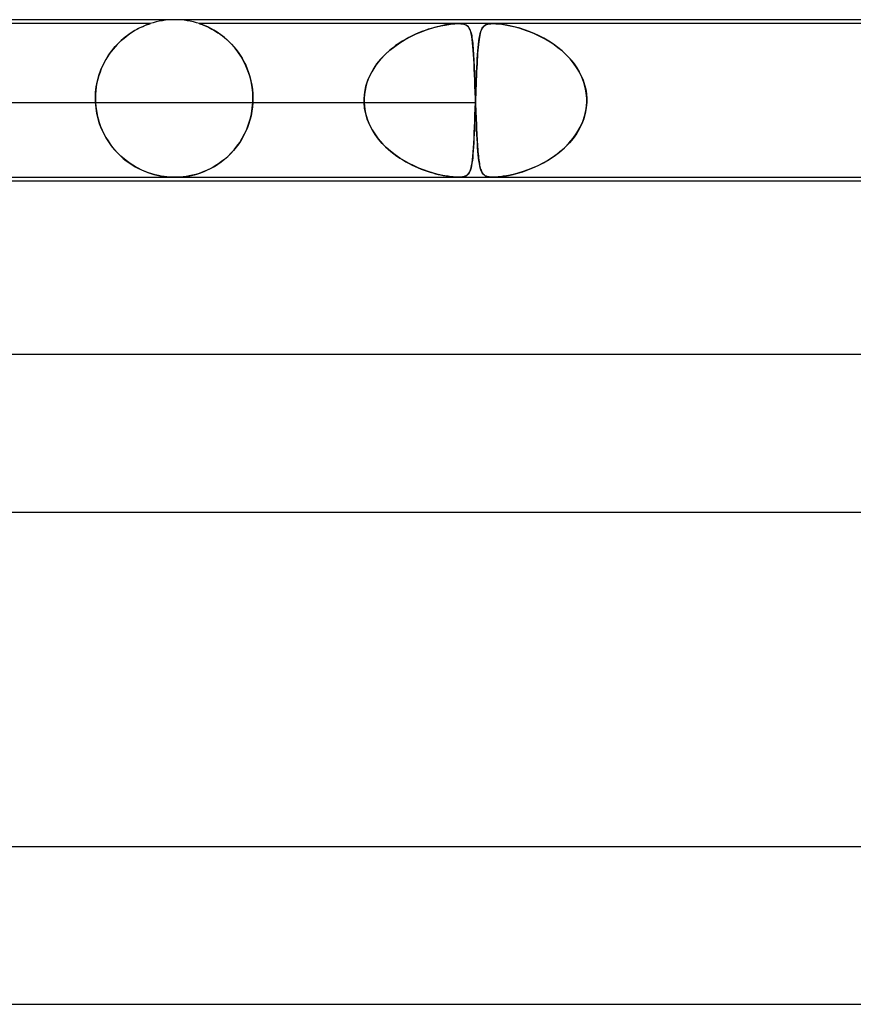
# Model space of a CAD drawing. Header units: millimetres. Extents: x -385 to 385, y -2 to 250.
# Tile 74 of 84: x 122 to 143, y 225 to 250. Entities that reach past the tile are written whole.
import ezdxf

# ---------------------------------------------------------------- set-up
doc = ezdxf.new("R2010")
doc.units = ezdxf.units.MM
doc.layers.add('HIDDEN', color=7, linetype='Continuous')
doc.layers.add('THICK', color=7, linetype='Continuous')

msp = doc.modelspace()

# ---------------------------------------------------------------- linework, layer by layer
at = {"layer": 'HIDDEN'}
for p, q in [((125.375, 249.9), (105.625, 249.9)), ((124.953, 249.706), (125.041, 249.756)), ((125.034, 249.752), (124.989, 249.727)), ((125.076, 249.775), (125.034, 249.752)), ((125.041, 249.756), (125.122, 249.798)), ((125.116, 249.795), (125.076, 249.775)), ((125.154, 249.813), (125.116, 249.795)), ((125.122, 249.798), (125.195, 249.831)), ((125.193, 249.83), (125.154, 249.813)), ((125.231, 249.846), (125.193, 249.83)), ((125.195, 249.831), (125.258, 249.857)), ((125.268, 249.861), (125.231, 249.846)), ((125.258, 249.857), (125.307, 249.876)), ((125.302, 249.874), (125.268, 249.861)), ((125.331, 249.885), (125.302, 249.874)), ((125.307, 249.876), (125.341, 249.889)), ((125.353, 249.893), (125.331, 249.885)), ((125.341, 249.889), (125.363, 249.896)), ((125.368, 249.898), (125.353, 249.893)), ((125.363, 249.896), (125.373, 249.899)), ((125.375, 249.9), (125.368, 249.898)), ((125.373, 249.899), (125.375, 249.9)), ((126.63, 249.898), (126.625, 249.9)), ((126.625, 249.9), (126.628, 249.899)), ((134.085, 249.9), (126.625, 249.9)), ((126.628, 249.899), (126.642, 249.894)), ((126.646, 249.893), (126.63, 249.898)), ((126.642, 249.894), (126.664, 249.887)), ((126.674, 249.883), (126.646, 249.893)), ((126.664, 249.887), (126.693, 249.876)), ((126.716, 249.867), (126.674, 249.883)), ((126.693, 249.876), (126.728, 249.862)), ((126.772, 249.845), (126.716, 249.867)), ((126.728, 249.862), (126.768, 249.846)), ((126.768, 249.846), (126.81, 249.828)), ((126.837, 249.815), (126.772, 249.845)), ((126.81, 249.828), (126.854, 249.808)), ((126.912, 249.779), (126.837, 249.815)), ((126.854, 249.808), (126.897, 249.786)), ((126.897, 249.786), (126.944, 249.762)), ((126.993, 249.734), (126.912, 249.779)), ((126.944, 249.762), (126.992, 249.735)), ((132.438, 249.756), (132.357, 249.728)), ((132.395, 249.742), (132.522, 249.782)), ((132.516, 249.78), (132.438, 249.756)), ((132.592, 249.802), (132.516, 249.78)), ((132.522, 249.782), (132.643, 249.816)), ((132.666, 249.822), (132.592, 249.802)), ((132.643, 249.816), (132.759, 249.843)), ((132.738, 249.838), (132.666, 249.822)), ((132.806, 249.853), (132.738, 249.838)), ((132.759, 249.843), (132.868, 249.865)), ((132.873, 249.866), (132.806, 249.853)), ((132.868, 249.865), (132.963, 249.88)), ((132.94, 249.877), (132.873, 249.866)), ((133.005, 249.886), (132.94, 249.877)), ((132.963, 249.88), (133.044, 249.891)), ((133.067, 249.893), (133.005, 249.886)), ((133.044, 249.891), (133.112, 249.897)), ((133.126, 249.898), (133.067, 249.893)), ((133.112, 249.897), (133.17, 249.9)), ((133.181, 249.9), (133.126, 249.898)), ((133.17, 249.9), (133.221, 249.9)), ((133.231, 249.9), (133.181, 249.9)), ((133.221, 249.9), (133.266, 249.898)), ((133.276, 249.897), (133.231, 249.9)), ((133.266, 249.898), (133.306, 249.893)), ((133.319, 249.891), (133.276, 249.897)), ((133.306, 249.893), (133.34, 249.886)), ((133.359, 249.88), (133.319, 249.891)), ((133.34, 249.886), (133.369, 249.877)), ((133.396, 249.865), (133.359, 249.88)), ((133.369, 249.877), (133.394, 249.866)), ((133.394, 249.866), (133.415, 249.853)), ((133.429, 249.843), (133.396, 249.865)), ((133.415, 249.853), (133.434, 249.838)), ((133.456, 249.816), (133.429, 249.843)), ((133.434, 249.838), (133.451, 249.822)), ((133.451, 249.822), (133.466, 249.802)), ((133.479, 249.782), (133.456, 249.816)), ((133.466, 249.802), (133.48, 249.78)), ((133.498, 249.742), (133.479, 249.782)), ((133.48, 249.78), (133.492, 249.756)), ((133.492, 249.756), (133.503, 249.728)), ((133.795, 249.761), (133.78, 249.728)), ((133.787, 249.744), (133.805, 249.781)), ((133.811, 249.79), (133.795, 249.761)), ((133.805, 249.781), (133.826, 249.812)), ((133.829, 249.815), (133.811, 249.79)), ((133.826, 249.812), (133.852, 249.839)), ((133.849, 249.837), (133.829, 249.815)), ((133.873, 249.855), (133.849, 249.837)), ((133.852, 249.839), (133.885, 249.862)), ((133.901, 249.87), (133.873, 249.855)), ((133.885, 249.862), (133.926, 249.88)), ((133.935, 249.883), (133.901, 249.87)), ((133.926, 249.88), (133.973, 249.892)), ((133.976, 249.892), (133.935, 249.883)), ((133.973, 249.892), (134.026, 249.898)), ((134.026, 249.898), (133.976, 249.892)), ((134.026, 249.898), (134.085, 249.9)), ((134.085, 249.9), (134.026, 249.898)), ((134.085, 249.9), (134.152, 249.898)), ((134.152, 249.898), (134.085, 249.9)), ((146.637, 249.9), (134.085, 249.9)), ((134.152, 249.898), (134.226, 249.892)), ((134.232, 249.892), (134.152, 249.898)), ((134.226, 249.892), (134.305, 249.883)), ((134.326, 249.88), (134.232, 249.892)), ((134.305, 249.883), (134.387, 249.87)), ((134.433, 249.862), (134.326, 249.88)), ((134.387, 249.87), (134.472, 249.855)), ((134.544, 249.839), (134.433, 249.862)), ((134.472, 249.855), (134.556, 249.837)), ((134.655, 249.812), (134.544, 249.839)), ((134.556, 249.837), (134.643, 249.815)), ((134.643, 249.815), (134.735, 249.79)), ((134.766, 249.781), (134.655, 249.812)), ((134.735, 249.79), (134.829, 249.761)), ((134.882, 249.744), (134.766, 249.781)), ((134.829, 249.761), (134.927, 249.728)), ((124.691, 249.517), (124.638, 249.47)), ((124.67, 249.498), (124.766, 249.577)), ((124.743, 249.56), (124.691, 249.517)), ((124.795, 249.599), (124.743, 249.56)), ((124.766, 249.577), (124.861, 249.646)), ((124.845, 249.636), (124.795, 249.599)), ((124.895, 249.669), (124.845, 249.636)), ((124.861, 249.646), (124.953, 249.706)), ((124.943, 249.7), (124.895, 249.669)), ((124.989, 249.727), (124.943, 249.7)), ((126.992, 249.735), (127.044, 249.704)), ((127.08, 249.681), (126.993, 249.734)), ((127.044, 249.704), (127.097, 249.67)), ((127.17, 249.619), (127.08, 249.681)), ((127.097, 249.67), (127.152, 249.632)), ((127.152, 249.632), (127.209, 249.59)), ((127.262, 249.547), (127.17, 249.619)), ((127.209, 249.59), (127.266, 249.544)), ((127.353, 249.467), (127.262, 249.547)), ((127.266, 249.544), (127.325, 249.493)), ((131.857, 249.5), (131.774, 249.451)), ((131.852, 249.497), (131.991, 249.572)), ((131.941, 249.546), (131.857, 249.5)), ((132.026, 249.589), (131.941, 249.546)), ((131.991, 249.572), (132.129, 249.637)), ((132.11, 249.629), (132.026, 249.589)), ((132.193, 249.665), (132.11, 249.629)), ((132.129, 249.637), (132.264, 249.694)), ((132.276, 249.698), (132.193, 249.665)), ((132.264, 249.694), (132.395, 249.742)), ((132.357, 249.728), (132.276, 249.698)), ((133.515, 249.694), (133.498, 249.742)), ((133.503, 249.728), (133.514, 249.698)), ((133.514, 249.698), (133.523, 249.665)), ((133.53, 249.637), (133.515, 249.694)), ((133.523, 249.665), (133.532, 249.629)), ((133.543, 249.572), (133.53, 249.637)), ((133.532, 249.629), (133.54, 249.589)), ((133.54, 249.589), (133.547, 249.546)), ((133.554, 249.497), (133.543, 249.572)), ((133.547, 249.546), (133.554, 249.5)), ((133.554, 249.5), (133.56, 249.451)), ((133.721, 249.457), (133.732, 249.528)), ((133.735, 249.55), (133.726, 249.494)), ((133.732, 249.528), (133.743, 249.592)), ((133.745, 249.601), (133.735, 249.55)), ((133.743, 249.592), (133.756, 249.65)), ((133.756, 249.648), (133.745, 249.601)), ((133.756, 249.65), (133.77, 249.701)), ((133.767, 249.691), (133.756, 249.648)), ((133.78, 249.728), (133.767, 249.691)), ((133.77, 249.701), (133.787, 249.744)), ((135.002, 249.701), (134.882, 249.744)), ((134.927, 249.728), (135.027, 249.691)), ((135.125, 249.65), (135.002, 249.701)), ((135.027, 249.691), (135.129, 249.648)), ((135.251, 249.592), (135.125, 249.65)), ((135.129, 249.648), (135.232, 249.601)), ((135.232, 249.601), (135.334, 249.55)), ((135.375, 249.528), (135.251, 249.592)), ((135.334, 249.55), (135.434, 249.494)), ((135.497, 249.457), (135.375, 249.528)), ((124.433, 249.253), (124.384, 249.191)), ((124.4, 249.212), (124.486, 249.316)), ((124.482, 249.312), (124.433, 249.253)), ((124.534, 249.368), (124.482, 249.312)), ((124.486, 249.316), (124.576, 249.411)), ((124.586, 249.421), (124.534, 249.368)), ((124.576, 249.411), (124.67, 249.498)), ((124.638, 249.47), (124.586, 249.421)), ((127.325, 249.493), (127.383, 249.438)), ((127.441, 249.38), (127.353, 249.467)), ((127.383, 249.438), (127.442, 249.379)), ((127.525, 249.285), (127.441, 249.38)), ((127.442, 249.379), (127.499, 249.315)), ((127.499, 249.315), (127.555, 249.247)), ((127.604, 249.182), (127.525, 249.285)), ((131.529, 249.28), (131.451, 249.216)), ((131.46, 249.223), (131.585, 249.323)), ((131.609, 249.341), (131.529, 249.28)), ((131.585, 249.323), (131.716, 249.414)), ((131.691, 249.398), (131.609, 249.341)), ((131.774, 249.451), (131.691, 249.398)), ((131.716, 249.414), (131.852, 249.497)), ((133.564, 249.414), (133.554, 249.497)), ((133.56, 249.451), (133.566, 249.398)), ((133.573, 249.323), (133.564, 249.414)), ((133.566, 249.398), (133.571, 249.341)), ((133.571, 249.341), (133.576, 249.28)), ((133.581, 249.223), (133.573, 249.323)), ((133.576, 249.28), (133.581, 249.216)), ((133.696, 249.206), (133.704, 249.296)), ((133.704, 249.298), (133.697, 249.224)), ((133.704, 249.296), (133.712, 249.379)), ((133.711, 249.368), (133.704, 249.298)), ((133.718, 249.434), (133.711, 249.368)), ((133.712, 249.379), (133.721, 249.457)), ((133.726, 249.494), (133.718, 249.434)), ((135.434, 249.494), (135.534, 249.434)), ((135.615, 249.379), (135.497, 249.457)), ((135.534, 249.434), (135.631, 249.368)), ((135.729, 249.296), (135.615, 249.379)), ((135.631, 249.368), (135.726, 249.298)), ((135.726, 249.298), (135.818, 249.224)), ((135.838, 249.206), (135.729, 249.296)), ((124.247, 248.983), (124.32, 249.101)), ((124.292, 249.057), (124.248, 248.986)), ((124.337, 249.126), (124.292, 249.057)), ((124.32, 249.101), (124.4, 249.212)), ((124.384, 249.191), (124.337, 249.126)), ((127.555, 249.247), (127.609, 249.175)), ((127.678, 249.072), (127.604, 249.182)), ((127.609, 249.175), (127.661, 249.099)), ((127.661, 249.099), (127.71, 249.019)), ((127.746, 248.955), (127.678, 249.072)), ((127.71, 249.019), (127.757, 248.934)), ((131.234, 249.002), (131.169, 248.924)), ((131.232, 249), (131.342, 249.116)), ((131.303, 249.077), (131.234, 249.002)), ((131.375, 249.148), (131.303, 249.077)), ((131.342, 249.116), (131.46, 249.223)), ((131.451, 249.216), (131.375, 249.148)), ((133.588, 249.116), (133.581, 249.223)), ((133.581, 249.216), (133.586, 249.148)), ((133.586, 249.148), (133.59, 249.077)), ((133.594, 249), (133.588, 249.116)), ((133.59, 249.077), (133.594, 249.002)), ((133.594, 249.002), (133.598, 248.924)), ((133.676, 248.9), (133.682, 249.008)), ((133.685, 249.059), (133.68, 248.97)), ((133.682, 249.008), (133.689, 249.11)), ((133.691, 249.144), (133.685, 249.059)), ((133.689, 249.11), (133.696, 249.206)), ((133.697, 249.224), (133.691, 249.144)), ((135.818, 249.224), (135.906, 249.144)), ((135.941, 249.11), (135.838, 249.206)), ((135.906, 249.144), (135.99, 249.059)), ((136.037, 249.008), (135.941, 249.11)), ((135.99, 249.059), (136.069, 248.97)), ((136.126, 248.9), (136.037, 249.008)), ((124.133, 248.751), (124.101, 248.667)), ((124.123, 248.726), (124.181, 248.858)), ((124.169, 248.833), (124.133, 248.751)), ((124.207, 248.911), (124.169, 248.833)), ((124.181, 248.858), (124.247, 248.983)), ((124.248, 248.986), (124.207, 248.911)), ((127.806, 248.832), (127.746, 248.955)), ((127.757, 248.934), (127.8, 248.845)), ((127.8, 248.845), (127.84, 248.752)), ((127.859, 248.703), (127.806, 248.832)), ((127.84, 248.752), (127.876, 248.655)), ((131.052, 248.759), (131, 248.672)), ((131.043, 248.745), (131.132, 248.876)), ((131.108, 248.843), (131.052, 248.759)), ((131.169, 248.924), (131.108, 248.843)), ((131.132, 248.876), (131.232, 249)), ((133.6, 248.876), (133.594, 249)), ((133.598, 248.924), (133.602, 248.843)), ((133.606, 248.745), (133.6, 248.876)), ((133.602, 248.843), (133.606, 248.759)), ((133.606, 248.759), (133.609, 248.672)), ((133.664, 248.665), (133.67, 248.785)), ((133.669, 248.779), (133.664, 248.677)), ((133.675, 248.877), (133.669, 248.779)), ((133.67, 248.785), (133.676, 248.9)), ((133.68, 248.97), (133.675, 248.877)), ((136.069, 248.97), (136.143, 248.877)), ((136.206, 248.785), (136.126, 248.9)), ((136.143, 248.877), (136.21, 248.779)), ((136.277, 248.665), (136.206, 248.785)), ((136.21, 248.779), (136.271, 248.677)), ((124.035, 248.444), (124.074, 248.587)), ((124.071, 248.579), (124.046, 248.489)), ((124.101, 248.667), (124.071, 248.579)), ((124.074, 248.587), (124.123, 248.726)), ((127.904, 248.569), (127.859, 248.703)), ((127.876, 248.655), (127.908, 248.554)), ((127.939, 248.43), (127.904, 248.569)), ((127.908, 248.554), (127.934, 248.449)), ((130.903, 248.462), (130.966, 248.607)), ((130.954, 248.582), (130.914, 248.49)), ((131, 248.672), (130.954, 248.582)), ((130.966, 248.607), (131.043, 248.745)), ((133.612, 248.607), (133.606, 248.745)), ((133.609, 248.672), (133.613, 248.582)), ((133.618, 248.462), (133.612, 248.607)), ((133.613, 248.582), (133.616, 248.49)), ((133.653, 248.409), (133.658, 248.539)), ((133.66, 248.571), (133.655, 248.461)), ((133.658, 248.539), (133.664, 248.665)), ((133.664, 248.677), (133.66, 248.571)), ((136.271, 248.677), (136.324, 248.571)), ((136.338, 248.539), (136.277, 248.665)), ((136.324, 248.571), (136.37, 248.461)), ((136.388, 248.409), (136.338, 248.539)), ((123.99, 248.15), (124.007, 248.298)), ((124.007, 248.299), (123.994, 248.201)), ((124.007, 248.298), (124.035, 248.444)), ((124.024, 248.395), (124.007, 248.299)), ((124.046, 248.489), (124.024, 248.395)), ((127.934, 248.449), (127.956, 248.341)), ((127.964, 248.288), (127.939, 248.43)), ((127.956, 248.341), (127.972, 248.229)), ((127.979, 248.145), (127.964, 248.288)), ((130.823, 248.157), (130.855, 248.311)), ((130.852, 248.299), (130.831, 248.201)), ((130.88, 248.395), (130.852, 248.299)), ((130.855, 248.311), (130.903, 248.462)), ((130.914, 248.49), (130.88, 248.395)), ((133.616, 248.49), (133.62, 248.395)), ((133.623, 248.311), (133.618, 248.462)), ((133.62, 248.395), (133.623, 248.299)), ((133.628, 248.157), (133.623, 248.311)), ((133.623, 248.299), (133.627, 248.201)), ((133.643, 248.139), (133.648, 248.275)), ((133.651, 248.349), (133.646, 248.234)), ((133.648, 248.275), (133.653, 248.409)), ((133.655, 248.461), (133.651, 248.349)), ((136.37, 248.461), (136.407, 248.349)), ((136.426, 248.275), (136.388, 248.409)), ((136.407, 248.349), (136.435, 248.234)), ((136.451, 248.139), (136.426, 248.275)), ((123.984, 248), (123.99, 248.15)), ((123.987, 248.101), (123.984, 248)), ((123.984, 248), (123.984, 247.983)), ((123.984, 247.983), (123.984, 248)), ((123.994, 248.201), (123.987, 248.101)), ((127.972, 248.229), (127.981, 248.115)), ((127.984, 248), (127.979, 248.145)), ((127.981, 248.115), (127.984, 248)), ((127.984, 247.983), (127.984, 248)), ((127.984, 248), (127.984, 247.983)), ((130.808, 247.983), (130.809, 248)), ((130.809, 248), (130.808, 247.983)), ((130.809, 248), (130.823, 248.157)), ((130.816, 248.101), (130.809, 248)), ((130.831, 248.201), (130.816, 248.101)), ((133.627, 248.201), (133.63, 248.101)), ((133.634, 248), (133.628, 248.157)), ((133.63, 248.101), (133.634, 248)), ((133.634, 248), (133.634, 247.983)), ((133.634, 247.983), (133.634, 248)), ((133.638, 248), (133.637, 247.983)), ((133.637, 247.983), (133.638, 248)), ((133.638, 248), (133.643, 248.139)), ((133.642, 248.118), (133.638, 248)), ((133.646, 248.234), (133.642, 248.118)), ((136.435, 248.234), (136.453, 248.118)), ((136.462, 248), (136.451, 248.139)), ((136.453, 248.118), (136.462, 248)), ((136.463, 247.983), (136.462, 248)), ((136.462, 248), (136.463, 247.983)), ((118.784, 247.9), (130.809, 247.9)), ((121.612, 247.9), (133.637, 247.9)), ((123.984, 247.983), (123.984, 247.967)), ((123.984, 247.967), (123.984, 247.983)), ((123.984, 247.967), (123.985, 247.95)), ((123.985, 247.95), (123.984, 247.967)), ((123.985, 247.95), (123.985, 247.933)), ((123.985, 247.933), (123.985, 247.95)), ((123.985, 247.933), (123.986, 247.917)), ((123.986, 247.917), (123.985, 247.933)), ((123.986, 247.917), (123.986, 247.9)), ((123.986, 247.9), (123.986, 247.917)), ((123.999, 247.758), (123.986, 247.9)), ((123.986, 247.9), (123.994, 247.796)), ((123.994, 247.796), (124.008, 247.692)), ((124.021, 247.619), (123.999, 247.758)), ((127.947, 247.613), (127.969, 247.755)), ((127.973, 247.787), (127.958, 247.674)), ((127.969, 247.755), (127.982, 247.9)), ((127.982, 247.9), (127.973, 247.787)), ((127.982, 247.9), (127.983, 247.917)), ((127.983, 247.917), (127.982, 247.9)), ((127.983, 247.933), (127.984, 247.95)), ((127.984, 247.95), (127.983, 247.933)), ((127.983, 247.917), (127.983, 247.933)), ((127.983, 247.933), (127.983, 247.917)), ((127.984, 247.967), (127.984, 247.983)), ((127.984, 247.983), (127.984, 247.967)), ((127.984, 247.95), (127.984, 247.967)), ((127.984, 247.967), (127.984, 247.95)), ((130.808, 247.967), (130.808, 247.983)), ((130.808, 247.983), (130.808, 247.967)), ((130.808, 247.95), (130.808, 247.967)), ((130.808, 247.967), (130.808, 247.95)), ((130.808, 247.933), (130.808, 247.95)), ((130.808, 247.95), (130.808, 247.933)), ((130.808, 247.917), (130.808, 247.933)), ((130.808, 247.933), (130.808, 247.917)), ((130.809, 247.9), (130.808, 247.917)), ((130.808, 247.917), (130.809, 247.9)), ((130.822, 247.755), (130.809, 247.9)), ((130.809, 247.9), (130.815, 247.809)), ((130.815, 247.809), (130.827, 247.719)), ((130.849, 247.613), (130.822, 247.755)), ((133.629, 247.759), (133.624, 247.62)), ((133.628, 247.736), (133.634, 247.9)), ((133.634, 247.9), (133.629, 247.759)), ((133.634, 247.983), (133.635, 247.967)), ((133.635, 247.967), (133.634, 247.983)), ((133.635, 247.917), (133.634, 247.9)), ((133.634, 247.9), (133.635, 247.917)), ((133.635, 247.967), (133.636, 247.95)), ((133.636, 247.95), (133.635, 247.967)), ((133.636, 247.95), (133.635, 247.933)), ((133.635, 247.933), (133.636, 247.95)), ((133.635, 247.933), (133.635, 247.917)), ((133.635, 247.917), (133.635, 247.933)), ((133.637, 247.983), (133.636, 247.967)), ((133.636, 247.967), (133.637, 247.983)), ((133.636, 247.967), (133.636, 247.95)), ((133.636, 247.95), (133.636, 247.967)), ((133.636, 247.95), (133.636, 247.933)), ((133.636, 247.933), (133.636, 247.95)), ((133.636, 247.933), (133.637, 247.917)), ((133.637, 247.917), (133.636, 247.933)), ((133.637, 247.917), (133.637, 247.9)), ((133.637, 247.9), (133.637, 247.917)), ((133.637, 247.9), (133.641, 247.809)), ((133.643, 247.756), (133.637, 247.9)), ((133.641, 247.809), (133.644, 247.719)), ((133.648, 247.614), (133.643, 247.756)), ((136.45, 247.759), (136.425, 247.62)), ((136.447, 247.736), (136.462, 247.9)), ((136.462, 247.9), (136.45, 247.759)), ((136.462, 247.9), (136.463, 247.917)), ((136.463, 247.917), (136.462, 247.9)), ((136.463, 247.967), (136.463, 247.983)), ((136.463, 247.983), (136.463, 247.967)), ((136.463, 247.95), (136.463, 247.967)), ((136.463, 247.967), (136.463, 247.95)), ((136.463, 247.933), (136.463, 247.95)), ((136.463, 247.95), (136.463, 247.933)), ((136.463, 247.917), (136.463, 247.933)), ((136.463, 247.933), (136.463, 247.917)), ((124.008, 247.692), (124.027, 247.588)), ((124.052, 247.484), (124.021, 247.619)), ((124.027, 247.588), (124.052, 247.486)), ((127.936, 247.562), (127.909, 247.452)), ((127.915, 247.476), (127.947, 247.613)), ((127.958, 247.674), (127.936, 247.562)), ((130.827, 247.719), (130.845, 247.63)), ((130.845, 247.63), (130.868, 247.542)), ((130.889, 247.475), (130.849, 247.613)), ((130.868, 247.542), (130.897, 247.454)), ((133.617, 247.418), (133.622, 247.575)), ((133.624, 247.62), (133.619, 247.484)), ((133.622, 247.575), (133.628, 247.736)), ((133.644, 247.719), (133.647, 247.63)), ((133.647, 247.63), (133.651, 247.542)), ((133.653, 247.476), (133.648, 247.614)), ((133.651, 247.542), (133.654, 247.454)), ((136.362, 247.418), (136.413, 247.575)), ((136.425, 247.62), (136.386, 247.484)), ((136.413, 247.575), (136.447, 247.736)), ((124.052, 247.486), (124.082, 247.386)), ((124.092, 247.354), (124.052, 247.484)), ((124.082, 247.386), (124.117, 247.288)), ((124.14, 247.23), (124.092, 247.354)), ((124.117, 247.288), (124.157, 247.191)), ((127.828, 247.22), (127.875, 247.344)), ((127.875, 247.343), (127.835, 247.238)), ((127.875, 247.344), (127.915, 247.476)), ((127.909, 247.452), (127.875, 247.343)), ((130.944, 247.34), (130.889, 247.475)), ((130.897, 247.454), (130.931, 247.369)), ((130.931, 247.369), (130.969, 247.286)), ((131.01, 247.21), (130.944, 247.34)), ((130.969, 247.286), (131.012, 247.206)), ((133.605, 247.124), (133.611, 247.268)), ((133.614, 247.352), (133.609, 247.224)), ((133.611, 247.268), (133.617, 247.418)), ((133.619, 247.484), (133.614, 247.352)), ((133.659, 247.341), (133.653, 247.476)), ((133.654, 247.454), (133.658, 247.369)), ((133.658, 247.369), (133.661, 247.286)), ((133.665, 247.211), (133.659, 247.341)), ((133.661, 247.286), (133.665, 247.206)), ((136.212, 247.124), (136.294, 247.268)), ((136.334, 247.352), (136.271, 247.224)), ((136.294, 247.268), (136.362, 247.418)), ((136.386, 247.484), (136.334, 247.352)), ((124.194, 247.112), (124.14, 247.23)), ((124.157, 247.191), (124.201, 247.098)), ((124.255, 247.001), (124.194, 247.112)), ((124.201, 247.098), (124.25, 247.008)), ((124.25, 247.008), (124.304, 246.921)), ((124.321, 246.896), (124.255, 247.001)), ((127.739, 247.035), (127.684, 246.94)), ((127.714, 246.99), (127.774, 247.101)), ((127.79, 247.135), (127.739, 247.035)), ((127.774, 247.101), (127.828, 247.22)), ((127.835, 247.238), (127.79, 247.135)), ((131.087, 247.086), (131.01, 247.21)), ((131.012, 247.206), (131.06, 247.128)), ((131.06, 247.128), (131.111, 247.052)), ((131.174, 246.969), (131.087, 247.086)), ((131.111, 247.052), (131.166, 246.978)), ((133.604, 247.103), (133.598, 246.987)), ((133.599, 246.989), (133.605, 247.124)), ((133.609, 247.224), (133.604, 247.103)), ((133.671, 247.088), (133.665, 247.211)), ((133.665, 247.206), (133.669, 247.128)), ((133.669, 247.128), (133.673, 247.052)), ((133.677, 246.971), (133.671, 247.088)), ((133.673, 247.052), (133.677, 246.978)), ((136.198, 247.103), (136.115, 246.987)), ((136.117, 246.989), (136.212, 247.124)), ((136.271, 247.224), (136.198, 247.103)), ((124.304, 246.921), (124.361, 246.838)), ((124.391, 246.797), (124.321, 246.896)), ((124.361, 246.838), (124.421, 246.758)), ((124.466, 246.704), (124.391, 246.797)), ((124.421, 246.758), (124.485, 246.682)), ((127.559, 246.761), (127.491, 246.678)), ((127.504, 246.693), (127.578, 246.785)), ((127.624, 246.848), (127.559, 246.761)), ((127.578, 246.785), (127.648, 246.884)), ((127.684, 246.94), (127.624, 246.848)), ((127.648, 246.884), (127.714, 246.99)), ((131.166, 246.978), (131.225, 246.907)), ((131.269, 246.859), (131.174, 246.969)), ((131.225, 246.907), (131.287, 246.839)), ((131.372, 246.755), (131.269, 246.859)), ((131.287, 246.839), (131.352, 246.774)), ((131.352, 246.774), (131.42, 246.711)), ((131.481, 246.658), (131.372, 246.755)), ((133.587, 246.774), (133.58, 246.678)), ((133.585, 246.745), (133.592, 246.863)), ((133.593, 246.877), (133.587, 246.774)), ((133.592, 246.863), (133.599, 246.989)), ((133.598, 246.987), (133.593, 246.877)), ((133.677, 246.978), (133.681, 246.907)), ((133.684, 246.86), (133.677, 246.971)), ((133.681, 246.907), (133.685, 246.839)), ((133.691, 246.757), (133.684, 246.86)), ((133.685, 246.839), (133.689, 246.774)), ((133.689, 246.774), (133.694, 246.711)), ((133.698, 246.66), (133.691, 246.757)), ((135.924, 246.774), (135.819, 246.678)), ((135.894, 246.745), (136.01, 246.863)), ((136.023, 246.877), (135.924, 246.774)), ((136.01, 246.863), (136.117, 246.989)), ((136.115, 246.987), (136.023, 246.877)), ((124.544, 246.618), (124.466, 246.704)), ((124.485, 246.682), (124.552, 246.61)), ((124.626, 246.538), (124.544, 246.618)), ((124.552, 246.61), (124.622, 246.543)), ((124.622, 246.543), (124.693, 246.479)), ((124.711, 246.464), (124.626, 246.538)), ((127.265, 246.457), (127.347, 246.529)), ((127.344, 246.526), (127.267, 246.459)), ((127.419, 246.599), (127.344, 246.526)), ((127.347, 246.529), (127.427, 246.608)), ((127.491, 246.678), (127.419, 246.599)), ((127.427, 246.608), (127.504, 246.693)), ((131.42, 246.711), (131.49, 246.651)), ((131.595, 246.569), (131.481, 246.658)), ((131.49, 246.651), (131.562, 246.594)), ((131.562, 246.594), (131.637, 246.539)), ((131.712, 246.488), (131.595, 246.569)), ((131.637, 246.539), (131.713, 246.487)), ((133.565, 246.504), (133.557, 246.427)), ((133.559, 246.448), (133.569, 246.537)), ((133.573, 246.588), (133.565, 246.504)), ((133.569, 246.537), (133.577, 246.636)), ((133.58, 246.678), (133.573, 246.588)), ((133.577, 246.636), (133.585, 246.745)), ((133.694, 246.711), (133.699, 246.651)), ((133.706, 246.571), (133.698, 246.66)), ((133.699, 246.651), (133.704, 246.594)), ((133.704, 246.594), (133.71, 246.539)), ((133.715, 246.49), (133.706, 246.571)), ((133.71, 246.539), (133.715, 246.487)), ((135.591, 246.504), (135.47, 246.427)), ((135.504, 246.448), (135.638, 246.537)), ((135.707, 246.588), (135.591, 246.504)), ((135.638, 246.537), (135.769, 246.636)), ((135.819, 246.678), (135.707, 246.588)), ((135.769, 246.636), (135.894, 246.745)), ((124.693, 246.479), (124.767, 246.42)), ((124.799, 246.396), (124.711, 246.464)), ((124.767, 246.42), (124.842, 246.365)), ((124.888, 246.333), (124.799, 246.396)), ((124.842, 246.365), (124.919, 246.314)), ((124.98, 246.277), (124.888, 246.333)), ((124.919, 246.314), (124.996, 246.267)), ((125.071, 246.226), (124.98, 246.277)), ((124.996, 246.267), (125.075, 246.224)), ((126.92, 246.227), (127.008, 246.276)), ((127.027, 246.287), (126.946, 246.24)), ((127.008, 246.276), (127.095, 246.33)), ((127.109, 246.339), (127.027, 246.287)), ((127.095, 246.33), (127.18, 246.39)), ((127.189, 246.397), (127.109, 246.339)), ((127.18, 246.39), (127.265, 246.457)), ((127.267, 246.459), (127.189, 246.397)), ((131.832, 246.414), (131.712, 246.488)), ((131.713, 246.487), (131.791, 246.438)), ((131.791, 246.438), (131.87, 246.392)), ((131.953, 246.347), (131.832, 246.414)), ((131.87, 246.392), (131.949, 246.349)), ((131.949, 246.349), (132.027, 246.309)), ((132.075, 246.287), (131.953, 246.347)), ((132.027, 246.309), (132.106, 246.273)), ((132.197, 246.233), (132.075, 246.287)), ((132.106, 246.273), (132.184, 246.239)), ((133.523, 246.238), (133.537, 246.299)), ((133.536, 246.293), (133.523, 246.237)), ((133.547, 246.356), (133.536, 246.293)), ((133.537, 246.299), (133.549, 246.369)), ((133.557, 246.427), (133.547, 246.356)), ((133.549, 246.369), (133.559, 246.448)), ((133.724, 246.416), (133.715, 246.49)), ((133.715, 246.487), (133.721, 246.438)), ((133.721, 246.438), (133.728, 246.392)), ((133.735, 246.349), (133.724, 246.416)), ((133.728, 246.392), (133.735, 246.349)), ((133.735, 246.349), (133.742, 246.309)), ((133.746, 246.288), (133.735, 246.349)), ((133.742, 246.309), (133.75, 246.273)), ((133.759, 246.235), (133.746, 246.288)), ((133.75, 246.273), (133.758, 246.239)), ((135.219, 246.293), (135.093, 246.237)), ((135.096, 246.238), (135.231, 246.299)), ((135.345, 246.356), (135.219, 246.293)), ((135.231, 246.299), (135.368, 246.369)), ((135.47, 246.427), (135.345, 246.356)), ((135.368, 246.369), (135.504, 246.448)), ((125.161, 246.183), (125.071, 246.226)), ((125.075, 246.224), (125.154, 246.186)), ((125.154, 246.186), (125.233, 246.151)), ((125.25, 246.145), (125.161, 246.183)), ((125.233, 246.151), (125.312, 246.121)), ((125.336, 246.112), (125.25, 246.145)), ((125.312, 246.121), (125.391, 246.094)), ((125.421, 246.085), (125.336, 246.112)), ((125.391, 246.094), (125.468, 246.071)), ((125.503, 246.062), (125.421, 246.085)), ((125.468, 246.071), (125.545, 246.052)), ((125.582, 246.044), (125.503, 246.062)), ((125.545, 246.052), (125.621, 246.036)), ((125.656, 246.029), (125.582, 246.044)), ((125.621, 246.036), (125.693, 246.023)), ((125.727, 246.018), (125.656, 246.029)), ((125.693, 246.023), (125.761, 246.014)), ((125.795, 246.01), (125.727, 246.018)), ((125.761, 246.014), (125.825, 246.007)), ((125.862, 246.005), (125.795, 246.01)), ((125.825, 246.007), (125.886, 246.003)), ((125.93, 246.001), (125.862, 246.005)), ((125.886, 246.003), (125.943, 246.001)), ((125.997, 246), (125.93, 246.001)), ((125.943, 246.001), (125.999, 246)), ((126.066, 246.001), (125.997, 246)), ((125.999, 246), (126.054, 246.001)), ((126.054, 246.001), (126.11, 246.003)), ((126.136, 246.005), (126.066, 246.001)), ((126.11, 246.003), (126.165, 246.007)), ((126.21, 246.011), (126.136, 246.005)), ((126.165, 246.007), (126.222, 246.013)), ((126.287, 246.021), (126.21, 246.011)), ((126.222, 246.013), (126.283, 246.02)), ((126.283, 246.02), (126.35, 246.031)), ((126.368, 246.035), (126.287, 246.021)), ((126.35, 246.031), (126.422, 246.045)), ((126.45, 246.052), (126.368, 246.035)), ((126.422, 246.045), (126.5, 246.064)), ((126.533, 246.073), (126.45, 246.052)), ((126.5, 246.064), (126.581, 246.087)), ((126.615, 246.098), (126.533, 246.073)), ((126.581, 246.087), (126.663, 246.114)), ((126.699, 246.127), (126.615, 246.098)), ((126.663, 246.114), (126.748, 246.146)), ((126.781, 246.161), (126.699, 246.127)), ((126.748, 246.146), (126.834, 246.184)), ((126.864, 246.198), (126.781, 246.161)), ((126.834, 246.184), (126.92, 246.227)), ((126.946, 246.24), (126.864, 246.198)), ((132.184, 246.239), (132.261, 246.207)), ((132.316, 246.186), (132.197, 246.233)), ((132.261, 246.207), (132.336, 246.179)), ((132.434, 246.145), (132.316, 246.186)), ((132.336, 246.179), (132.411, 246.153)), ((132.411, 246.153), (132.483, 246.13)), ((132.548, 246.11), (132.434, 246.145)), ((132.483, 246.13), (132.554, 246.108)), ((132.657, 246.081), (132.548, 246.11)), ((132.554, 246.108), (132.622, 246.09)), ((132.622, 246.09), (132.688, 246.073)), ((132.761, 246.056), (132.657, 246.081)), ((132.688, 246.073), (132.751, 246.058)), ((132.751, 246.058), (132.815, 246.045)), ((132.858, 246.037), (132.761, 246.056)), ((132.815, 246.045), (132.881, 246.033)), ((132.942, 246.023), (132.858, 246.037)), ((132.881, 246.033), (132.948, 246.022)), ((133.012, 246.013), (132.942, 246.023)), ((132.948, 246.022), (133.016, 246.013)), ((133.07, 246.007), (133.012, 246.013)), ((133.016, 246.013), (133.082, 246.006)), ((133.117, 246.003), (133.07, 246.007)), ((133.082, 246.006), (133.144, 246.001)), ((133.161, 246.001), (133.117, 246.003)), ((133.144, 246.001), (133.2, 246)), ((133.201, 246), (133.161, 246.001)), ((133.2, 246), (133.25, 246.001)), ((133.238, 246.001), (133.201, 246)), ((133.271, 246.003), (133.238, 246.001)), ((133.25, 246.001), (133.296, 246.006)), ((133.303, 246.007), (133.271, 246.003)), ((133.296, 246.006), (133.339, 246.014)), ((133.335, 246.013), (133.303, 246.007)), ((133.367, 246.023), (133.335, 246.013)), ((133.339, 246.014), (133.379, 246.027)), ((133.398, 246.036), (133.367, 246.023)), ((133.379, 246.027), (133.414, 246.047)), ((133.426, 246.056), (133.398, 246.036)), ((133.414, 246.047), (133.444, 246.072)), ((133.451, 246.08), (133.426, 246.056)), ((133.444, 246.072), (133.469, 246.103)), ((133.473, 246.11), (133.451, 246.08)), ((133.469, 246.103), (133.49, 246.141)), ((133.492, 246.146), (133.473, 246.11)), ((133.49, 246.141), (133.508, 246.185)), ((133.509, 246.188), (133.492, 246.146)), ((133.508, 246.185), (133.523, 246.238)), ((133.523, 246.237), (133.509, 246.188)), ((133.758, 246.239), (133.767, 246.207)), ((133.774, 246.188), (133.759, 246.235)), ((133.767, 246.207), (133.777, 246.179)), ((133.79, 246.147), (133.774, 246.188)), ((133.777, 246.179), (133.787, 246.153)), ((133.787, 246.153), (133.799, 246.13)), ((133.809, 246.111), (133.79, 246.147)), ((133.799, 246.13), (133.811, 246.108)), ((133.831, 246.082), (133.809, 246.111)), ((133.811, 246.108), (133.824, 246.09)), ((133.824, 246.09), (133.839, 246.073)), ((133.856, 246.057), (133.831, 246.082)), ((133.839, 246.073), (133.854, 246.058)), ((133.854, 246.058), (133.872, 246.045)), ((133.885, 246.038), (133.856, 246.057)), ((133.872, 246.045), (133.894, 246.033)), ((133.916, 246.023), (133.885, 246.038)), ((133.894, 246.033), (133.92, 246.022)), ((133.948, 246.013), (133.916, 246.023)), ((133.92, 246.022), (133.952, 246.013)), ((133.98, 246.007), (133.948, 246.013)), ((133.952, 246.013), (133.989, 246.006)), ((134.012, 246.003), (133.98, 246.007)), ((133.989, 246.006), (134.033, 246.001)), ((134.045, 246.001), (134.012, 246.003)), ((134.033, 246.001), (134.083, 246)), ((134.082, 246), (134.045, 246.001)), ((134.083, 246), (134.139, 246.001)), ((134.124, 246.001), (134.084, 246)), ((134.167, 246.003), (134.124, 246.001)), ((134.139, 246.001), (134.204, 246.006)), ((134.216, 246.007), (134.167, 246.003)), ((134.204, 246.006), (134.28, 246.014)), ((134.274, 246.013), (134.216, 246.007)), ((134.343, 246.023), (134.274, 246.013)), ((134.28, 246.014), (134.372, 246.027)), ((134.425, 246.036), (134.343, 246.023)), ((134.372, 246.027), (134.478, 246.047)), ((134.52, 246.056), (134.425, 246.036)), ((134.478, 246.047), (134.591, 246.072)), ((134.624, 246.08), (134.52, 246.056)), ((134.591, 246.072), (134.711, 246.103)), ((134.734, 246.11), (134.624, 246.08)), ((134.711, 246.103), (134.835, 246.141)), ((134.85, 246.146), (134.734, 246.11)), ((134.835, 246.141), (134.963, 246.185)), ((134.97, 246.188), (134.85, 246.146)), ((134.963, 246.185), (135.096, 246.238)), ((135.093, 246.237), (134.97, 246.188))]:
    msp.add_line(p, q, dxfattribs=at)
for start, end in [(90, 108.2), (71.805, 90)]:
    msp.add_arc((126, 248), 2, start, end, dxfattribs=at)
at = {"layer": 'THICK'}
for p, q in [((208, 250), (0, 250)), ((2, 246), (145.657, 246)), ((144.972, 245.9), (29.698, 245.9)), ((213.75, 241.5), (0, 241.5)), ((1.763, 237.5), (149.893, 237.5)), ((220.5, 229), (0, 229)), ((1.811, 225), (154.631, 225))]:
    msp.add_line(p, q, dxfattribs=at)

doc.saveas('drawing.dxf')
